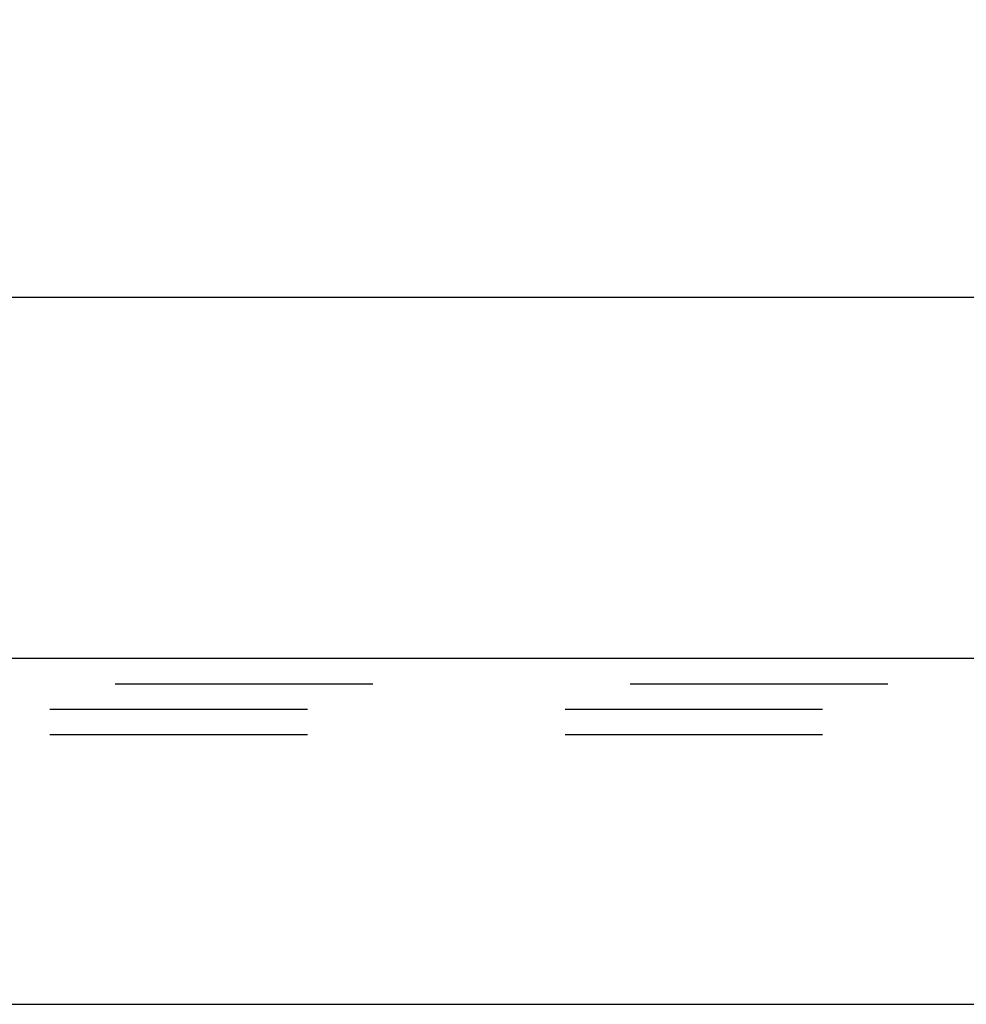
# Model space of a CAD drawing. Header units: inches. Extents: x 0 to 110, y 0 to 71.
# Tile 6 of 18: x 45.71 to 47.92, y 13.24 to 15.55. Entities that reach past the tile are written whole.
import ezdxf

# ---------------------------------------------------------------- set-up
doc = ezdxf.new("R2010")
doc.units = ezdxf.units.IN
doc.header["$LTSCALE"] = 6.032258
doc.header["$MEASUREMENT"] = 0
doc.linetypes.add('HIDDEN', pattern=[0.2, 0.1, -0.1])
doc.layers.get('0').update_dxf_attribs({"linetype": 'CONTINUOUS'})
for name, color, linetype in [('DEFAULT_2', 8, 'HIDDEN'), ('DIMENSIONS', 7, 'CONTINUOUS'), ('DOOR_ASSEMBLY', 7, 'CONTINUOUS')]:
    doc.layers.add(name, color=color, linetype=linetype)
doc.styles.get("Standard").update_dxf_attribs({"font": 'arial.ttf'})
doc.dimstyles.new('DIMSTYLE_1', dxfattribs={"dimtxt": 0.483871, "dimasz": 0.645161, "dimexe": 0.09, "dimexo": 0.07, "dimgap": 0.0375, "dimtad": 0, "dimtih": 1, "dimtoh": 1, "dimzin": 4, "dimdsep": 46, "dimtxsty": 'Standard', "dimblk": '_FILLED', "dimblk1": '_FILLED', "dimblk2": '_FILLED', "dimcen": 0.09, "dimadec": 3, "dimazin": 1, "dimtfac": 1, "dimtdec": 3, "dimtofl": 0, "dimtmove": 0, "dimatfit": 3, "dimldrblk": '_FILLED', "dimfxl": 0, "dimtolj": 1, "dimtzin": 4, "dimarcsym": 0})

# ---------------------------------------------------------------- blocks, each defined once
blk = doc.blocks.new('_FILLED')
at = {"color": 0, "linetype": 'ByBlock'}
blk.add_solid([(0, 0), (-1, 0.2), (-1, -0.2)], dxfattribs=at)
blk = doc.blocks.new('*D9')
at = {"layer": 'DIMENSIONS', "color": 2, "linetype": 'Continuous'}
for p, q in [((19.8902, 14.3928), (19.8902, 15.4799)), ((50.2652, 14.3928), (50.2652, 15.4799)), ((19.8902, 14.8993), (32.8841, 14.8993)), ((50.2652, 14.8993), (37.2713, 14.8993))]:
    blk.add_line(p, q, dxfattribs=at)
at = {"layer": 'DIMENSIONS', "color": 2, "linetype": 'Continuous', "xscale": 0.6451612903, "yscale": 0.6451612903, "zscale": 0.6451612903, "rotation": 180}
blk.add_blockref('_FILLED', (19.8902, 14.8993), dxfattribs=at)
at = {"layer": 'DIMENSIONS', "color": 2, "linetype": 'Continuous', "xscale": 0.6451612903, "yscale": 0.6451612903, "zscale": 0.6451612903}
blk.add_blockref('_FILLED', (50.2652, 14.8993), dxfattribs=at)
at = {"layer": 'DIMENSIONS', "color": 2, "linetype": 'Continuous', "insert": (35.0777, 15.1412), "char_height": 0.48387, "width": 3.903346, "attachment_point": 2, "line_spacing_factor": 0.9}
blk.add_mtext('30.38 DOOR', dxfattribs=at)

msp = doc.modelspace()

# ---------------------------------------------------------------- linework, layer by layer
at = {"layer": 'DEFAULT_2', "color": 8, "linetype": 'HIDDEN'}
for p, q in [((50.0002, 13.9342), (20.1202, 13.9342)), ((50.0002, 13.8742), (20.1202, 13.8742))]:
    msp.add_line(p, q, dxfattribs=at)
at = {"layer": 'DOOR_ASSEMBLY', "color": 3, "linetype": 'Continuous'}
for p, q in [((50.1532, 14.0532), (20.0022, 14.0532)), ((19.9052, 13.2432), (50.2502, 13.2432))]:
    msp.add_line(p, q, dxfattribs=at)
at = {"layer": 'DOOR_ASSEMBLY', "color": 8, "linetype": 'HIDDEN'}
msp.add_line((50.1532, 13.9932), (20.0022, 13.9932), dxfattribs=at)

# ---------------------------------------------------------------- dimensions: what is measured, and where the dimension line sits
at = {"layer": 'DIMENSIONS', "color": 2, "linetype": 'Continuous'}
dim = msp.add_linear_dim(base=(50.2651808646, 14.8992812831), p1=(19.8901808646, 15.5499264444), p2=(50.2651808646, 15.5499264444), text='<> DOOR', dimstyle='DIMSTYLE_1', dxfattribs=at)
dim.commit()
dim.dimension.update_dxf_attribs({"geometry": '*D9', "text_midpoint": (35.0776808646, 14.8992812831), "dimtype": 160})

doc.saveas('drawing.dxf')
